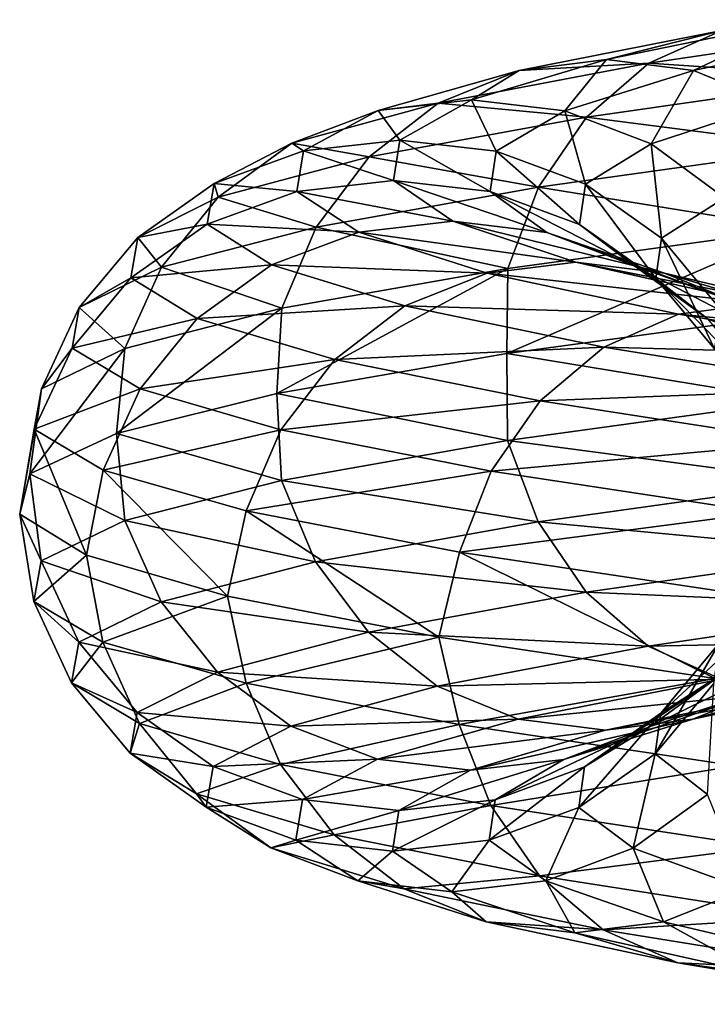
# Model space of a CAD drawing. Header units: metres. Extents: x -109 to 109, y -917 to 389.
# Tile 204 of 256: x -19 to -14, y -450 to -443. Entities that reach past the tile are written whole.
import ezdxf

# ---------------------------------------------------------------- set-up
doc = ezdxf.new("R2010")
doc.units = ezdxf.units.M
doc.layers.add('solid_24503124_XXX_01_SW0001', color=7, linetype='CONTINUOUS')

msp = doc.modelspace()

# ---------------------------------------------------------------- linework, layer by layer
at = {"layer": 'solid_24503124_XXX_01_SW0001'}
for points in [[(-13.205711, -442.833588, 9.461621), (-14.637312, -443.127838, 7.048844), (-13.786165, -442.913605, 9.877504)], [(-13.994165, -443.209442, 6.739126), (-14.637312, -443.127838, 7.048844), (-13.205711, -442.833588, 9.461621)], [(-12.625468, -442.915192, 9.045889), (-13.994165, -443.209442, 6.739126), (-13.205711, -442.833588, 9.461621)], [(-12.346324, -442.862518, 12.575498), (-14.324791, -443.155182, 10.263419), (-12.741266, -443.259003, 12.977772)], [(-13.786165, -442.913605, 9.877504), (-14.324791, -443.155182, 10.263419), (-12.346324, -442.862518, 12.575498)], [(-13.786165, -442.913605, 9.877504), (-15.280691, -443.207825, 7.358674), (-14.324791, -443.155182, 10.263419)], [(-14.637312, -443.127838, 7.048844), (-15.280691, -443.207825, 7.358674), (-13.786165, -442.913605, 9.877504)], [(-13.397847, -443.452637, 6.451959), (-13.994165, -443.209442, 6.739126), (-12.625468, -442.915192, 9.045889)], [(-14.637312, -443.127838, 7.048844), (-15.631221, -443.423676, 4.425659), (-15.280691, -443.207825, 7.358674)], [(-14.944404, -443.505249, 4.231201), (-15.631221, -443.423676, 4.425659), (-14.637312, -443.127838, 7.048844)], [(-13.994165, -443.209442, 6.739126), (-14.944404, -443.505249, 4.231201), (-14.637312, -443.127838, 7.048844)], [(-14.324791, -443.155182, 10.263419), (-15.877708, -443.449402, 7.646178), (-14.783023, -443.551666, 10.591732)], [(-15.280691, -443.207825, 7.358674), (-15.877708, -443.449402, 7.646178), (-14.324791, -443.155182, 10.263419)], [(-14.324791, -443.155182, 10.263419), (-14.783023, -443.551666, 10.591732), (-12.741266, -443.259003, 12.977772)], [(-15.280691, -443.207825, 7.358674), (-16.318287, -443.503662, 4.620188), (-15.877708, -443.449402, 7.646178)], [(-15.631221, -443.423676, 4.425659), (-16.318287, -443.503662, 4.620188), (-15.280691, -443.207825, 7.358674)], [(-14.307593, -443.748444, 4.050901), (-14.944404, -443.505249, 4.231201), (-13.994165, -443.209442, 6.739126)], [(-12.741266, -443.259003, 12.977772), (-14.783023, -443.551666, 10.591732), (-13.045756, -443.776764, 13.287913)], [(-13.397847, -443.452637, 6.451959), (-14.307593, -443.748444, 4.050901), (-13.994165, -443.209442, 6.739126)], [(-15.877708, -443.449402, 7.646178), (-16.955843, -443.745239, 4.800699), (-16.385616, -443.845886, 7.890769)], [(-16.318287, -443.503662, 4.620188), (-16.955843, -443.745239, 4.800699), (-15.877708, -443.449402, 7.646178)], [(-15.877708, -443.449402, 7.646178), (-16.385616, -443.845886, 7.890769), (-14.783023, -443.551666, 10.591732)], [(-15.631221, -443.423676, 4.425659), (-16.159674, -443.721069, 1.670282), (-16.318287, -443.503662, 4.620188)], [(-15.449637, -443.802673, 1.596891), (-16.159674, -443.721069, 1.670282), (-15.631221, -443.423676, 4.425659)], [(-14.944404, -443.505249, 4.231201), (-15.449637, -443.802673, 1.596891), (-15.631221, -443.423676, 4.425659)], [(-13.766315, -444.146362, 3.89765), (-14.307593, -443.748444, 4.050901), (-13.397847, -443.452637, 6.451959)], [(-16.318287, -443.503662, 4.620188), (-16.869968, -443.801056, 1.743698), (-16.955843, -443.745239, 4.800699)], [(-16.159674, -443.721069, 1.670282), (-16.869968, -443.801056, 1.743698), (-16.318287, -443.503662, 4.620188)], [(-14.783023, -443.551666, 10.591732), (-16.385616, -443.845886, 7.890769), (-15.136307, -444.069427, 10.844852)], [(-14.791298, -444.045837, 1.528845), (-15.449637, -443.802673, 1.596891), (-14.944404, -443.505249, 4.231201)], [(-14.783023, -443.551666, 10.591732), (-15.136307, -444.069427, 10.844852), (-13.045756, -443.776764, 13.287913)], [(-14.307593, -443.748444, 4.050901), (-14.791298, -444.045837, 1.528845), (-14.944404, -443.505249, 4.231201)], [(-16.955843, -443.745239, 4.800699), (-17.529079, -444.042633, 1.811825), (-17.498238, -444.141724, 4.954267)], [(-16.869968, -443.801056, 1.743698), (-17.529079, -444.042633, 1.811825), (-16.955843, -443.745239, 4.800699)], [(-16.955843, -443.745239, 4.800699), (-17.498238, -444.141724, 4.954267), (-16.385616, -443.845886, 7.890769)], [(-16.159674, -443.721069, 1.670282), (-16.206375, -444.02002, -1.134475), (-16.869968, -443.801056, 1.743698)], [(-15.494287, -444.101624, -1.084627), (-16.206375, -444.02002, -1.134475), (-16.159674, -443.721069, 1.670282)], [(-15.449637, -443.802673, 1.596891), (-15.494287, -444.101624, -1.084627), (-16.159674, -443.721069, 1.670282)], [(-13.045756, -443.776764, 13.287913), (-15.136307, -444.069427, 10.844852), (-13.241677, -444.375366, 13.487472)], [(-14.231721, -444.443756, 1.471006), (-14.791298, -444.045837, 1.528845), (-14.307593, -443.748444, 4.050901)], [(-13.766315, -444.146362, 3.89765), (-14.231721, -444.443756, 1.471006), (-14.307593, -443.748444, 4.050901)], [(-16.869968, -443.801056, 1.743698), (-16.918722, -444.100006, -1.18434), (-17.529079, -444.042633, 1.811825)], [(-16.385616, -443.845886, 7.890769), (-17.498238, -444.141724, 4.954267), (-16.777199, -444.363647, 8.079342)], [(-16.206375, -444.02002, -1.134475), (-16.918722, -444.100006, -1.18434), (-16.869968, -443.801056, 1.743698)], [(-16.385616, -443.845886, 7.890769), (-16.777199, -444.363647, 8.079342), (-15.136307, -444.069427, 10.844852)], [(-14.834044, -444.344818, -1.038409), (-15.494287, -444.101624, -1.084627), (-15.449637, -443.802673, 1.596891)], [(-14.791298, -444.045837, 1.528845), (-14.834044, -444.344818, -1.038409), (-15.449637, -443.802673, 1.596891)], [(-17.529079, -444.042633, 1.811825), (-18.089811, -444.439117, 1.869783), (-17.498238, -444.141724, 4.954267)], [(-17.529079, -444.042633, 1.811825), (-17.579737, -444.341583, -1.230612), (-18.089811, -444.439117, 1.869783)], [(-16.918722, -444.100006, -1.18434), (-17.579737, -444.341583, -1.230612), (-17.529079, -444.042633, 1.811825)], [(-16.206375, -444.02002, -1.134475), (-15.768966, -444.320587, -3.905724), (-16.918722, -444.100006, -1.18434)], [(-15.136307, -444.069427, 10.844852), (-16.777199, -444.363647, 8.079342), (-15.363624, -444.66803, 11.007721)], [(-15.076096, -444.402191, -3.734111), (-15.768966, -444.320587, -3.905724), (-16.206375, -444.02002, -1.134475)], [(-15.494287, -444.101624, -1.084627), (-15.076096, -444.402191, -3.734111), (-16.206375, -444.02002, -1.134475)], [(-15.136307, -444.069427, 10.844852), (-15.363624, -444.66803, 11.007721), (-13.241677, -444.375366, 13.487472)], [(-14.27285, -444.742737, -0.999125), (-14.834044, -444.344818, -1.038409), (-14.791298, -444.045837, 1.528845)], [(-14.231721, -444.443756, 1.471006), (-14.27285, -444.742737, -0.999125), (-14.791298, -444.045837, 1.528845)], [(-17.498238, -444.141724, 4.954267), (-18.089811, -444.439117, 1.869783), (-17.91641, -444.659485, 5.072663)], [(-17.498238, -444.141724, 4.954267), (-17.91641, -444.659485, 5.072663), (-16.777199, -444.363647, 8.079342)], [(-16.918722, -444.100006, -1.18434), (-16.462086, -444.400574, -4.077399), (-17.579737, -444.341583, -1.230612)], [(-15.768966, -444.320587, -3.905724), (-16.462086, -444.400574, -4.077399), (-16.918722, -444.100006, -1.18434)], [(-14.433674, -444.645386, -3.574993), (-15.076096, -444.402191, -3.734111), (-15.494287, -444.101624, -1.084627)], [(-14.834044, -444.344818, -1.038409), (-14.433674, -444.645386, -3.574993), (-15.494287, -444.101624, -1.084627)], [(-13.800825, -444.962524, 1.426468), (-14.231721, -444.443756, 1.471006), (-13.766315, -444.146362, 3.89765)], [(-17.579737, -444.341583, -1.230612), (-18.14209, -444.738098, -1.269978), (-18.089811, -444.439117, 1.869783)], [(-17.579737, -444.341583, -1.230612), (-17.105261, -444.642151, -4.236703), (-18.14209, -444.738098, -1.269978)], [(-16.777199, -444.363647, 8.079342), (-17.91641, -444.659485, 5.072663), (-17.029158, -444.96225, 8.200678)], [(-16.462086, -444.400574, -4.077399), (-17.105261, -444.642151, -4.236703), (-17.579737, -444.341583, -1.230612)], [(-16.777199, -444.363647, 8.079342), (-17.029158, -444.96225, 8.200678), (-15.363624, -444.66803, 11.007721)], [(-15.768966, -444.320587, -3.905724), (-14.862782, -444.622711, -6.560585), (-16.462086, -444.400574, -4.077399)], [(-14.209729, -444.704315, -6.272321), (-14.862782, -444.622711, -6.560585), (-15.768966, -444.320587, -3.905724)], [(-15.076096, -444.402191, -3.734111), (-14.209729, -444.704315, -6.272321), (-15.768966, -444.320587, -3.905724)], [(-13.887627, -445.043274, -3.439746), (-14.433674, -444.645386, -3.574993), (-14.834044, -444.344818, -1.038409)], [(-14.27285, -444.742737, -0.999125), (-13.887627, -445.043274, -3.439746), (-14.834044, -444.344818, -1.038409)], [(-16.462086, -444.400574, -4.077399), (-15.516071, -444.702698, -6.848954), (-17.105261, -444.642151, -4.236703)], [(-14.862782, -444.622711, -6.560585), (-15.516071, -444.702698, -6.848954), (-16.462086, -444.400574, -4.077399)], [(-13.241677, -444.375366, 13.487472), (-15.371695, -445.295319, 11.165491), (-13.223333, -445.002838, 13.643401)], [(-13.241677, -444.375366, 13.487472), (-15.363624, -444.66803, 11.007721), (-15.371695, -445.295319, 11.165491)], [(-13.604224, -444.94751, -6.005045), (-14.209729, -444.704315, -6.272321), (-15.076096, -444.402191, -3.734111)], [(-14.433674, -444.645386, -3.574993), (-13.604224, -444.94751, -6.005045), (-15.076096, -444.402191, -3.734111)], [(-18.089811, -444.439117, 1.869783), (-18.52212, -444.956879, 1.914467), (-17.91641, -444.659485, 5.072663)], [(-18.089811, -444.439117, 1.869783), (-18.14209, -444.738098, -1.269978), (-18.52212, -444.956879, 1.914467)], [(-13.840709, -445.261505, -0.968874), (-14.27285, -444.742737, -0.999125), (-14.231721, -444.443756, 1.471006)], [(-13.800825, -444.962524, 1.426468), (-13.840709, -445.261505, -0.968874), (-14.231721, -444.443756, 1.471006)], [(-17.105261, -444.642151, -4.236703), (-17.652435, -445.038635, -4.37223), (-18.14209, -444.738098, -1.269978)], [(-17.105261, -444.642151, -4.236703), (-16.122286, -444.944275, -7.116543), (-17.652435, -445.038635, -4.37223)], [(-15.516071, -444.702698, -6.848954), (-16.122286, -444.944275, -7.116543), (-17.105261, -444.642151, -4.236703)], [(-14.862782, -444.622711, -6.560585), (-13.511661, -444.926422, -9.019217), (-15.516071, -444.702698, -6.848954)], [(-12.917974, -445.008026, -8.622924), (-13.511661, -444.926422, -9.019217), (-14.862782, -444.622711, -6.560585)], [(-14.209729, -444.704315, -6.272321), (-12.917974, -445.008026, -8.622924), (-14.862782, -444.622711, -6.560585)], [(-13.089557, -445.345398, -5.777865), (-13.604224, -444.94751, -6.005045), (-14.433674, -444.645386, -3.574993)], [(-13.887627, -445.043274, -3.439746), (-13.089557, -445.345398, -5.777865), (-14.433674, -444.645386, -3.574993)], [(-17.91641, -444.659485, 5.072663), (-18.52212, -444.956879, 1.914467), (-18.185478, -445.258087, 5.148845)], [(-17.91641, -444.659485, 5.072663), (-18.185478, -445.258087, 5.148845), (-17.029158, -444.96225, 8.200678)], [(-15.363624, -444.66803, 11.007721), (-17.066051, -445.589905, 8.350851), (-15.371695, -445.295319, 11.165491)], [(-15.363624, -444.66803, 11.007721), (-17.029158, -444.96225, 8.200678), (-17.066051, -445.589905, 8.350851)], [(-15.516071, -444.702698, -6.848954), (-14.105561, -445.006409, -9.415654), (-16.122286, -444.944275, -7.116543)], [(-13.511661, -444.926422, -9.019217), (-14.105561, -445.006409, -9.415654), (-15.516071, -444.702698, -6.848954)], [(-12.367514, -445.251221, -8.255484), (-12.917974, -445.008026, -8.622924), (-14.209729, -444.704315, -6.272321)], [(-13.604224, -444.94751, -6.005045), (-12.367514, -445.251221, -8.255484), (-14.209729, -444.704315, -6.272321)], [(-18.14209, -444.738098, -1.269978), (-18.575649, -445.255859, -1.300328), (-18.52212, -444.956879, 1.914467)], [(-18.14209, -444.738098, -1.269978), (-17.652435, -445.038635, -4.37223), (-18.575649, -445.255859, -1.300328)], [(-13.467148, -445.562042, -3.3356), (-13.887627, -445.043274, -3.439746), (-14.27285, -444.742737, -0.999125)], [(-13.840709, -445.261505, -0.968874), (-13.467148, -445.562042, -3.3356), (-14.27285, -444.742737, -0.999125)], [(-16.122286, -444.944275, -7.116543), (-16.638016, -445.340759, -7.344192), (-17.652435, -445.038635, -4.37223)], [(-16.122286, -444.944275, -7.116543), (-14.656666, -445.247986, -9.783525), (-16.638016, -445.340759, -7.344192)], [(-14.105561, -445.006409, -9.415654), (-14.656666, -445.247986, -9.783525), (-16.122286, -444.944275, -7.116543)], [(-13.511661, -444.926422, -9.019217), (-11.759241, -445.23172, -11.209982), (-14.105561, -445.006409, -9.415654)], [(-18.52212, -444.956879, 1.914467), (-18.800285, -445.555481, 1.943218), (-18.185478, -445.258087, 5.148845)], [(-18.52212, -444.956879, 1.914467), (-18.575649, -445.255859, -1.300328), (-18.800285, -445.555481, 1.943218)], [(-17.029158, -444.96225, 8.200678), (-18.247055, -445.885437, 5.29289), (-17.066051, -445.589905, 8.350851)], [(-17.029158, -444.96225, 8.200678), (-18.185478, -445.258087, 5.148845), (-18.247055, -445.885437, 5.29289)], [(-13.223333, -445.002838, 13.643401), (-15.371695, -445.295319, 11.165491), (-13.243026, -445.645813, 13.488845)], [(-14.105561, -445.006409, -9.415654), (-12.276116, -445.311707, -11.702713), (-14.656666, -445.247986, -9.783525)], [(-11.759241, -445.23172, -11.209982), (-12.276116, -445.311707, -11.702713), (-14.105561, -445.006409, -9.415654)], [(-17.652435, -445.038635, -4.37223), (-18.074293, -445.556396, -4.476717), (-18.575649, -445.255859, -1.300328)], [(-17.652435, -445.038635, -4.37223), (-16.638016, -445.340759, -7.344192), (-18.074293, -445.556396, -4.476717)], [(-18.185478, -445.258087, 5.148845), (-18.886274, -446.183319, 2.068529), (-18.247055, -445.885437, 5.29289)], [(-18.185478, -445.258087, 5.148845), (-18.800285, -445.555481, 1.943218), (-18.886274, -446.183319, 2.068529)], [(-18.575649, -445.255859, -1.300328), (-18.854618, -445.854431, -1.319856), (-18.800285, -445.555481, 1.943218)], [(-18.575649, -445.255859, -1.300328), (-18.074293, -445.556396, -4.476717), (-18.854618, -445.854431, -1.319856)], [(-15.371695, -445.295319, 11.165491), (-17.066051, -445.589905, 8.350851), (-15.365188, -445.938477, 11.008842)], [(-14.656666, -445.247986, -9.783525), (-15.125514, -445.64447, -10.096487), (-16.638016, -445.340759, -7.344192)], [(-15.371695, -445.295319, 11.165491), (-15.365188, -445.938477, 11.008842), (-13.243026, -445.645813, 13.488845)], [(-14.656666, -445.247986, -9.783525), (-12.755744, -445.553284, -12.159939), (-15.125514, -445.64447, -10.096487)], [(-12.276116, -445.311707, -11.702713), (-12.755744, -445.553284, -12.159939), (-14.656666, -445.247986, -9.783525)], [(-16.638016, -445.340759, -7.344192), (-17.035631, -445.858521, -7.519703), (-18.074293, -445.556396, -4.476717)], [(-16.638016, -445.340759, -7.344192), (-15.125514, -445.64447, -10.096487), (-17.035631, -445.858521, -7.519703)], [(-18.800285, -445.555481, 1.943218), (-18.961506, -446.481506, -1.203221), (-18.886274, -446.183319, 2.068529)], [(-18.800285, -445.555481, 1.943218), (-18.854618, -445.854431, -1.319856), (-18.961506, -446.481506, -1.203221)], [(-18.074293, -445.556396, -4.476717), (-18.345732, -446.154999, -4.543948), (-18.854618, -445.854431, -1.319856)], [(-18.074293, -445.556396, -4.476717), (-17.035631, -445.858521, -7.519703), (-18.345732, -446.154999, -4.543948)], [(-17.066051, -445.589905, 8.350851), (-18.247055, -445.885437, 5.29289), (-17.030891, -446.232697, 8.201512)], [(-17.066051, -445.589905, 8.350851), (-17.030891, -446.232697, 8.201512), (-15.365188, -445.938477, 11.008842)], [(-12.755744, -445.553284, -12.159939), (-13.163784, -445.949768, -12.54892), (-15.125514, -445.64447, -10.096487)], [(-15.125514, -445.64447, -10.096487), (-15.486982, -446.162231, -10.337772), (-17.035631, -445.858521, -7.519703)], [(-15.125514, -445.64447, -10.096487), (-13.163784, -445.949768, -12.54892), (-15.486982, -446.162231, -10.337772)], [(-13.243026, -445.645813, 13.488845), (-15.365188, -445.938477, 11.008842), (-13.048281, -446.244995, 13.290484)], [(-18.854618, -445.854431, -1.319856), (-18.46953, -446.782562, -4.453519), (-18.961506, -446.481506, -1.203221)], [(-18.247055, -445.885437, 5.29289), (-18.886274, -446.183319, 2.068529), (-18.18733, -446.528534, 5.149369)], [(-18.854618, -445.854431, -1.319856), (-18.345732, -446.154999, -4.543948), (-18.46953, -446.782562, -4.453519)], [(-17.035631, -445.858521, -7.519703), (-17.291471, -446.457123, -7.632634), (-18.345732, -446.154999, -4.543948)], [(-18.247055, -445.885437, 5.29289), (-18.18733, -446.528534, 5.149369), (-17.030891, -446.232697, 8.201512)], [(-17.035631, -445.858521, -7.519703), (-15.486982, -446.162231, -10.337772), (-17.291471, -446.457123, -7.632634)], [(-15.365188, -445.938477, 11.008842), (-17.030891, -446.232697, 8.201512), (-15.139235, -446.537659, 10.846951)], [(-13.163784, -445.949768, -12.54892), (-13.478371, -446.467529, -12.848813), (-15.486982, -446.162231, -10.337772)], [(-15.365188, -445.938477, 11.008842), (-15.139235, -446.537659, 10.846951), (-13.048281, -446.244995, 13.290484)], [(-18.345732, -446.154999, -4.543948), (-17.431046, -447.084167, -7.560253), (-18.46953, -446.782562, -4.453519)], [(-18.345732, -446.154999, -4.543948), (-17.291471, -446.457123, -7.632634), (-17.431046, -447.084167, -7.560253)], [(-15.486982, -446.162231, -10.337772), (-15.719566, -446.760834, -10.493025), (-17.291471, -446.457123, -7.632634)], [(-15.486982, -446.162231, -10.337772), (-13.478371, -446.467529, -12.848813), (-15.719566, -446.760834, -10.493025)], [(-18.886274, -446.183319, 2.068529), (-18.961506, -446.481506, -1.203221), (-18.8022, -446.825928, 1.943416)], [(-18.886274, -446.183319, 2.068529), (-18.8022, -446.825928, 1.943416), (-18.18733, -446.528534, 5.149369)], [(-17.030891, -446.232697, 8.201512), (-18.18733, -446.528534, 5.149369), (-16.780445, -446.831909, 8.080905)], [(-17.030891, -446.232697, 8.201512), (-16.780445, -446.831909, 8.080905), (-15.139235, -446.537659, 10.846951)], [(-13.048281, -446.244995, 13.290484), (-15.139235, -446.537659, 10.846951), (-12.744785, -446.763763, 12.981357)], [(-17.291471, -446.457123, -7.632634), (-15.871135, -447.387543, -10.443214), (-17.431046, -447.084167, -7.560253)], [(-17.291471, -446.457123, -7.632634), (-15.719566, -446.760834, -10.493025), (-15.871135, -447.387543, -10.443214)], [(-13.478371, -446.467529, -12.848813), (-13.680789, -447.066132, -13.041776), (-15.719566, -446.760834, -10.493025)], [(-18.961506, -446.481506, -1.203221), (-18.856537, -447.124908, -1.319991), (-18.8022, -446.825928, 1.943416)], [(-18.961506, -446.481506, -1.203221), (-18.46953, -446.782562, -4.453519), (-18.856537, -447.124908, -1.319991)], [(-18.18733, -446.528534, 5.149369), (-18.8022, -446.825928, 1.943416), (-17.919876, -447.127716, 5.073645)], [(-18.18733, -446.528534, 5.149369), (-17.919876, -447.127716, 5.073645), (-16.780445, -446.831909, 8.080905)], [(-15.139235, -446.537659, 10.846951), (-16.780445, -446.831909, 8.080905), (-14.787106, -447.056427, 10.594658)], [(-15.139235, -446.537659, 10.846951), (-14.787106, -447.056427, 10.594658), (-12.744785, -446.763763, 12.981357)], [(-15.719566, -446.760834, -10.493025), (-13.834997, -447.693268, -13.022639), (-15.871135, -447.387543, -10.443214)], [(-15.719566, -446.760834, -10.493025), (-13.680789, -447.066132, -13.041776), (-13.834997, -447.693268, -13.022639)], [(-18.46953, -446.782562, -4.453519), (-18.347601, -447.425446, -4.544411), (-18.856537, -447.124908, -1.319991)], [(-18.8022, -446.825928, 1.943416), (-18.856537, -447.124908, -1.319991), (-18.525703, -447.42511, 1.914837)], [(-18.8022, -446.825928, 1.943416), (-18.525703, -447.42511, 1.914837), (-17.919876, -447.127716, 5.073645)], [(-18.46953, -446.782562, -4.453519), (-17.431046, -447.084167, -7.560253), (-18.347601, -447.425446, -4.544411)], [(-16.780445, -446.831909, 8.080905), (-17.919876, -447.127716, 5.073645), (-16.390142, -447.350677, 7.892949)], [(-16.780445, -446.831909, 8.080905), (-16.390142, -447.350677, 7.892949), (-14.787106, -447.056427, 10.594658)], [(-12.744785, -446.763763, 12.981357), (-14.787106, -447.056427, 10.594658), (-12.350657, -447.161682, 12.579911)], [(-17.431046, -447.084167, -7.560253), (-17.293232, -447.72757, -7.633411), (-18.347601, -447.425446, -4.544411)], [(-17.431046, -447.084167, -7.560253), (-15.871135, -447.387543, -10.443214), (-17.293232, -447.72757, -7.633411)], [(-14.787106, -447.056427, 10.594658), (-16.390142, -447.350677, 7.892949), (-14.329819, -447.454346, 10.267021)], [(-14.787106, -447.056427, 10.594658), (-14.329819, -447.454346, 10.267021), (-12.350657, -447.161682, 12.579911)], [(-18.856537, -447.124908, -1.319991), (-18.579243, -447.724091, -1.30058), (-18.525703, -447.42511, 1.914837)], [(-18.856537, -447.124908, -1.319991), (-18.347601, -447.425446, -4.544411), (-18.579243, -447.724091, -1.30058)], [(-17.919876, -447.127716, 5.073645), (-18.525703, -447.42511, 1.914837), (-17.503071, -447.646484, 4.955635)], [(-17.919876, -447.127716, 5.073645), (-17.503071, -447.646484, 4.955635), (-16.390142, -447.350677, 7.892949)], [(-12.350657, -447.161682, 12.579911), (-14.329819, -447.454346, 10.267021), (-11.886967, -447.404877, 12.107614)], [(-14.236718, -447.948517, 1.471523), (-13.804409, -447.430756, 1.426839), (-13.352977, -447.133362, 3.780621)], [(-13.771149, -447.651123, 3.899018), (-14.236718, -447.948517, 1.471523), (-13.352977, -447.133362, 3.780621)], [(-16.390142, -447.350677, 7.892949), (-17.503071, -447.646484, 4.955635), (-15.883281, -447.748566, 7.648861)], [(-15.871135, -447.387543, -10.443214), (-15.721167, -448.031281, -10.494093), (-17.293232, -447.72757, -7.633411)], [(-16.390142, -447.350677, 7.892949), (-15.883281, -447.748566, 7.648861), (-14.329819, -447.454346, 10.267021)], [(-15.871135, -447.387543, -10.443214), (-13.834997, -447.693268, -13.022639), (-15.721167, -448.031281, -10.494093)], [(-14.329819, -447.454346, 10.267021), (-13.791823, -447.69754, 9.881558), (-11.886967, -447.404877, 12.107614)], [(-14.313544, -448.047607, 4.052586), (-13.771149, -447.651123, 3.899018), (-12.895513, -447.355316, 6.210051)], [(-13.40342, -447.751801, 6.454642), (-14.313544, -448.047607, 4.052586), (-12.895513, -447.355316, 6.210051)], [(-18.525703, -447.42511, 1.914837), (-18.579243, -447.724091, -1.30058), (-18.094809, -447.943878, 1.870299)], [(-18.347601, -447.425446, -4.544411), (-18.077789, -448.024658, -4.477583), (-18.579243, -447.724091, -1.30058)], [(-18.525703, -447.42511, 1.914837), (-18.094809, -447.943878, 1.870299), (-17.503071, -447.646484, 4.955635)], [(-18.347601, -447.425446, -4.544411), (-17.293232, -447.72757, -7.633411), (-18.077789, -448.024658, -4.477583)], [(-14.329819, -447.454346, 10.267021), (-15.883281, -447.748566, 7.648861), (-13.791823, -447.69754, 9.881558)], [(-14.277862, -448.247498, -0.999475), (-13.844303, -447.729736, -0.969126), (-13.804409, -447.430756, 1.426839)], [(-14.236718, -447.948517, 1.471523), (-14.277862, -448.247498, -0.999475), (-13.804409, -447.430756, 1.426839)], [(-14.000437, -447.993378, 6.742146), (-13.40342, -447.751801, 6.454642), (-12.0925, -447.45755, 8.664028)], [(-12.631125, -447.699127, 9.049942), (-14.000437, -447.993378, 6.742146), (-12.0925, -447.45755, 8.664028)], [(-17.503071, -447.646484, 4.955635), (-18.094809, -447.943878, 1.870299), (-16.961794, -448.044403, 4.802383)], [(-17.503071, -447.646484, 4.955635), (-16.961794, -448.044403, 4.802383), (-15.883281, -447.748566, 7.648861)], [(-15.883281, -447.748566, 7.648861), (-15.286963, -447.99176, 7.361694), (-13.791823, -447.69754, 9.881558)], [(-13.834997, -447.693268, -13.022639), (-13.682182, -448.336578, -13.043104), (-15.721167, -448.031281, -10.494093)], [(-13.791823, -447.69754, 9.881558), (-15.286963, -447.99176, 7.361694), (-13.211579, -447.779114, 9.465825)], [(-14.79745, -448.345032, 1.529481), (-14.236718, -447.948517, 1.471523), (-13.771149, -447.651123, 3.899018)], [(-14.313544, -448.047607, 4.052586), (-14.79745, -448.345032, 1.529481), (-13.771149, -447.651123, 3.899018)], [(-14.643816, -448.073364, 7.051976), (-14.000437, -447.993378, 6.742146), (-12.631125, -447.699127, 9.049942)], [(-13.211579, -447.779114, 9.465825), (-14.643816, -448.073364, 7.051976), (-12.631125, -447.699127, 9.049942)], [(-18.579243, -447.724091, -1.30058), (-18.1471, -448.242859, -1.270329), (-18.094809, -447.943878, 1.870299)], [(-18.579243, -447.724091, -1.30058), (-18.077789, -448.024658, -4.477583), (-18.1471, -448.242859, -1.270329)], [(-17.293232, -447.72757, -7.633411), (-17.038927, -448.326782, -7.521158), (-18.077789, -448.024658, -4.477583)], [(-17.293232, -447.72757, -7.633411), (-15.721167, -448.031281, -10.494093), (-17.038927, -448.326782, -7.521158)], [(-15.883281, -447.748566, 7.648861), (-16.961794, -448.044403, 4.802383), (-15.286963, -447.99176, 7.361694)], [(-14.9511, -448.289215, 4.233097), (-14.313544, -448.047607, 4.052586), (-13.40342, -447.751801, 6.454642)], [(-14.000437, -447.993378, 6.742146), (-14.9511, -448.289215, 4.233097), (-13.40342, -447.751801, 6.454642)], [(-14.277862, -448.247498, -0.999475), (-13.892503, -448.548065, -3.440954), (-13.844303, -447.729736, -0.969126)], [(-15.286963, -447.99176, 7.361694), (-14.643816, -448.073364, 7.051976), (-13.211579, -447.779114, 9.465825)], [(-18.094809, -447.943878, 1.870299), (-18.1471, -448.242859, -1.270329), (-17.535231, -448.341797, 1.812461)], [(-18.094809, -447.943878, 1.870299), (-17.535231, -448.341797, 1.812461), (-16.961794, -448.044403, 4.802383)], [(-16.961794, -448.044403, 4.802383), (-16.324984, -448.287598, 4.622084), (-15.286963, -447.99176, 7.361694)], [(-15.286963, -447.99176, 7.361694), (-16.324984, -448.287598, 4.622084), (-14.643816, -448.073364, 7.051976)], [(-15.638166, -448.369202, 4.427626), (-14.9511, -448.289215, 4.233097), (-14.000437, -447.993378, 6.742146)], [(-14.643816, -448.073364, 7.051976), (-15.638166, -448.369202, 4.427626), (-14.000437, -447.993378, 6.742146)], [(-14.840215, -448.643982, -1.038841), (-14.277862, -448.247498, -0.999475), (-14.236718, -447.948517, 1.471523)], [(-14.79745, -448.345032, 1.529481), (-14.840215, -448.643982, -1.038841), (-14.236718, -447.948517, 1.471523)], [(-18.077789, -448.024658, -4.477583), (-17.65731, -448.543427, -4.373437), (-18.1471, -448.242859, -1.270329)], [(-18.077789, -448.024658, -4.477583), (-17.038927, -448.326782, -7.521158), (-17.65731, -448.543427, -4.373437)], [(-16.961794, -448.044403, 4.802383), (-17.535231, -448.341797, 1.812461), (-16.324984, -448.287598, 4.622084)], [(-15.721167, -448.031281, -10.494093), (-15.489979, -448.630493, -10.339772), (-17.038927, -448.326782, -7.521158)], [(-15.721167, -448.031281, -10.494093), (-13.682182, -448.336578, -13.043104), (-15.489979, -448.630493, -10.339772)], [(-15.45656, -448.586609, 1.597607), (-14.79745, -448.345032, 1.529481), (-14.313544, -448.047607, 4.052586)], [(-14.9511, -448.289215, 4.233097), (-15.45656, -448.586609, 1.597607), (-14.313544, -448.047607, 4.052586)], [(-16.324984, -448.287598, 4.622084), (-15.638166, -448.369202, 4.427626), (-14.643816, -448.073364, 7.051976)], [(-18.1471, -448.242859, -1.270329), (-17.585907, -448.640778, -1.231044), (-17.535231, -448.341797, 1.812461)], [(-18.1471, -448.242859, -1.270329), (-17.65731, -448.543427, -4.373437), (-17.585907, -448.640778, -1.231044)], [(-14.840215, -448.643982, -1.038841), (-14.439677, -448.94455, -3.57648), (-14.277862, -448.247498, -0.999475)], [(-14.439677, -448.94455, -3.57648), (-13.892503, -448.548065, -3.440954), (-14.277862, -448.247498, -0.999475)], [(-17.038927, -448.326782, -7.521158), (-16.642612, -448.845551, -7.34622), (-17.65731, -448.543427, -4.373437)], [(-17.535231, -448.341797, 1.812461), (-17.585907, -448.640778, -1.231044), (-16.876892, -448.584991, 1.744414)], [(-17.535231, -448.341797, 1.812461), (-16.876892, -448.584991, 1.744414), (-16.324984, -448.287598, 4.622084)], [(-17.038927, -448.326782, -7.521158), (-15.489979, -448.630493, -10.339772), (-16.642612, -448.845551, -7.34622)], [(-16.324984, -448.287598, 4.622084), (-16.876892, -448.584991, 1.744414), (-15.638166, -448.369202, 4.427626)], [(-16.166855, -448.666595, 1.671024), (-15.45656, -448.586609, 1.597607), (-14.9511, -448.289215, 4.233097)], [(-15.638166, -448.369202, 4.427626), (-16.166855, -448.666595, 1.671024), (-14.9511, -448.289215, 4.233097)], [(-15.501229, -448.885559, -1.085113), (-14.840215, -448.643982, -1.038841), (-14.79745, -448.345032, 1.529481)], [(-15.45656, -448.586609, 1.597607), (-15.501229, -448.885559, -1.085113), (-14.79745, -448.345032, 1.529481)], [(-13.682182, -448.336578, -13.043104), (-13.480979, -448.935791, -12.851298), (-15.489979, -448.630493, -10.339772)], [(-16.876892, -448.584991, 1.744414), (-16.166855, -448.666595, 1.671024), (-15.638166, -448.369202, 4.427626)], [(-17.65731, -448.543427, -4.373437), (-17.111263, -448.941315, -4.23819), (-17.585907, -448.640778, -1.231044)], [(-17.65731, -448.543427, -4.373437), (-16.642612, -448.845551, -7.34622), (-17.111263, -448.941315, -4.23819)], [(-14.439677, -448.94455, -3.57648), (-13.609883, -449.246674, -6.007543), (-13.892503, -448.548065, -3.440954)], [(-17.585907, -448.640778, -1.231044), (-16.925665, -448.883972, -1.184826), (-16.876892, -448.584991, 1.744414)], [(-17.585907, -448.640778, -1.231044), (-17.111263, -448.941315, -4.23819), (-16.925665, -448.883972, -1.184826)], [(-16.876892, -448.584991, 1.744414), (-16.925665, -448.883972, -1.184826), (-16.166855, -448.666595, 1.671024)], [(-15.489979, -448.630493, -10.339772), (-15.129692, -449.149261, -10.099276), (-16.642612, -448.845551, -7.34622)], [(-16.213577, -448.965546, -1.134979), (-15.501229, -448.885559, -1.085113), (-15.45656, -448.586609, 1.597607)], [(-16.166855, -448.666595, 1.671024), (-16.213577, -448.965546, -1.134979), (-15.45656, -448.586609, 1.597607)], [(-15.501229, -448.885559, -1.085113), (-15.082851, -449.186127, -3.735784), (-14.840215, -448.643982, -1.038841)], [(-15.489979, -448.630493, -10.339772), (-13.480979, -448.935791, -12.851298), (-15.129692, -449.149261, -10.099276)], [(-15.082851, -449.186127, -3.735784), (-14.439677, -448.94455, -3.57648), (-14.840215, -448.643982, -1.038841)], [(-16.925665, -448.883972, -1.184826), (-16.213577, -448.965546, -1.134979), (-16.166855, -448.666595, 1.671024)], [(-16.642612, -448.845551, -7.34622), (-16.127943, -449.243439, -7.119041), (-17.111263, -448.941315, -4.23819)], [(-16.642612, -448.845551, -7.34622), (-15.129692, -449.149261, -10.099276), (-16.127943, -449.243439, -7.119041)], [(-17.111263, -448.941315, -4.23819), (-16.468842, -449.184509, -4.079072), (-16.925665, -448.883972, -1.184826)], [(-16.925665, -448.883972, -1.184826), (-16.468842, -449.184509, -4.079072), (-16.213577, -448.965546, -1.134979)], [(-16.213577, -448.965546, -1.134979), (-15.775972, -449.266113, -3.907459), (-15.501229, -448.885559, -1.085113)], [(-15.775972, -449.266113, -3.907459), (-15.082851, -449.186127, -3.735784), (-15.501229, -448.885559, -1.085113)], [(-13.480979, -448.935791, -12.851298), (-13.167419, -449.454559, -12.552385), (-15.129692, -449.149261, -10.099276)], [(-17.111263, -448.941315, -4.23819), (-16.127943, -449.243439, -7.119041), (-16.468842, -449.184509, -4.079072)], [(-16.468842, -449.184509, -4.079072), (-15.775972, -449.266113, -3.907459), (-16.213577, -448.965546, -1.134979)], [(-15.082851, -449.186127, -3.735784), (-14.216096, -449.488251, -6.275132), (-14.439677, -448.94455, -3.57648)], [(-14.216096, -449.488251, -6.275132), (-13.609883, -449.246674, -6.007543), (-14.439677, -448.94455, -3.57648)], [(-15.129692, -449.149261, -10.099276), (-14.66181, -449.54715, -9.786959), (-16.127943, -449.243439, -7.119041)], [(-15.129692, -449.149261, -10.099276), (-13.167419, -449.454559, -12.552385), (-14.66181, -449.54715, -9.786959)], [(-16.468842, -449.184509, -4.079072), (-15.522439, -449.486633, -6.851765), (-15.775972, -449.266113, -3.907459)], [(-16.127943, -449.243439, -7.119041), (-15.522439, -449.486633, -6.851765), (-16.468842, -449.184509, -4.079072)], [(-15.775972, -449.266113, -3.907459), (-14.869386, -449.568237, -6.5635), (-15.082851, -449.186127, -3.735784)], [(-14.869386, -449.568237, -6.5635), (-14.216096, -449.488251, -6.275132), (-15.082851, -449.186127, -3.735784)], [(-16.127943, -449.243439, -7.119041), (-14.66181, -449.54715, -9.786959), (-15.522439, -449.486633, -6.851765)], [(-15.522439, -449.486633, -6.851765), (-14.869386, -449.568237, -6.5635), (-15.775972, -449.266113, -3.907459)], [(-14.216096, -449.488251, -6.275132), (-12.923762, -449.791962, -8.626787), (-13.609883, -449.246674, -6.007543)], [(-15.522439, -449.486633, -6.851765), (-14.11135, -449.790344, -9.419518), (-14.869386, -449.568237, -6.5635)], [(-14.66181, -449.54715, -9.786959), (-14.11135, -449.790344, -9.419518), (-15.522439, -449.486633, -6.851765)], [(-14.869386, -449.568237, -6.5635), (-13.517664, -449.871948, -9.023225), (-14.216096, -449.488251, -6.275132)], [(-13.167419, -449.454559, -12.552385), (-12.760221, -449.852448, -12.164207), (-14.66181, -449.54715, -9.786959)], [(-13.517664, -449.871948, -9.023225), (-12.923762, -449.791962, -8.626787), (-14.216096, -449.488251, -6.275132)], [(-14.11135, -449.790344, -9.419518), (-13.517664, -449.871948, -9.023225), (-14.869386, -449.568237, -6.5635)], [(-14.66181, -449.54715, -9.786959), (-12.760221, -449.852448, -12.164207), (-14.11135, -449.790344, -9.419518)], [(-14.11135, -449.790344, -9.419518), (-12.281154, -450.095642, -11.707516), (-13.517664, -449.871948, -9.023225)], [(-12.760221, -449.852448, -12.164207), (-12.281154, -450.095642, -11.707516), (-14.11135, -449.790344, -9.419518)]]:
    msp.add_3dface(points, dxfattribs=at)

doc.saveas('drawing.dxf')
